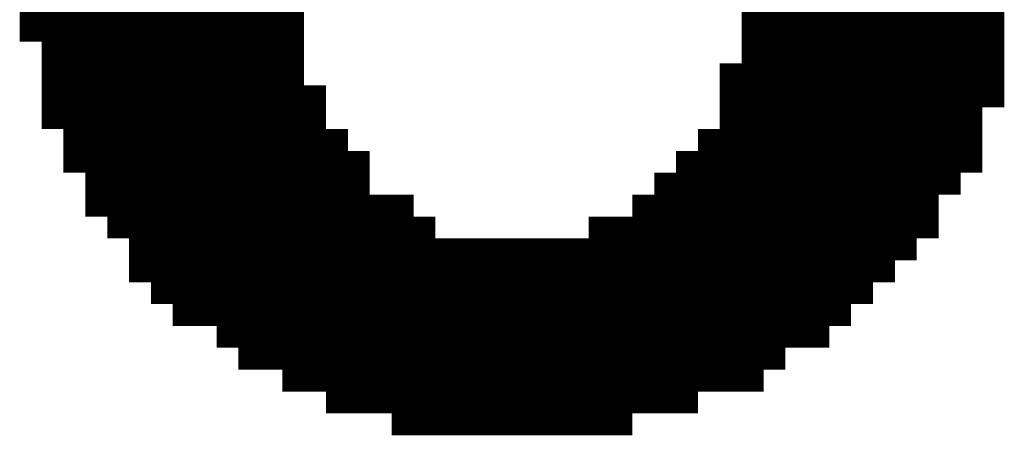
# Model space of a CAD drawing. Extents: x 63 to 129, y -4 to 99.
# Tile 16 of 69: x 77.293 to 78.436, y 3.569 to 4.051. Entities that reach past the tile are written whole.
import ezdxf

# ---------------------------------------------------------------- set-up
doc = ezdxf.new("R2010")
doc.units = 0
doc.layers.get('0').update_dxf_attribs({"linetype": 'CONTINUOUS'})
doc.layers.add('2D_LINE_29', color=112, linetype='CONTINUOUS')

# ---------------------------------------------------------------- blocks, each defined once
blk = doc.blocks.new('SMOOTH_0$0254')
at = {"const_width": 0.0127}
blk.add_lwpolyline([(-0.00635, 0, 1), (0.00635, 0, 1)], format="xyb", close=True, dxfattribs=at)
blk = doc.blocks.new('DRAWING_274')
at = {"layer": '2D_LINE_29', "const_width": 0.0254}
for points in [[(-3.429, -2.3368), (-3.4544, -2.3368), (-3.4544, -2.3114), (-3.4544, -2.286), (-3.4544, -2.2606), (-3.4544, -2.2352), (-3.4544, -2.2098), (-3.4544, -2.1844), (-3.4544, -2.159), (-3.4544, -2.1336), (-3.4544, -2.1082), (-3.4544, -2.0828), (-3.4544, -2.0574), (-3.4798, -2.0574), (-3.4798, -2.032), (-3.5052, -2.032), (-3.5052, -2.0066), (-3.5052, -1.9812), (-3.5052, -1.9558), (-3.5306, -1.9558), (-3.556, -1.9558), (-3.5814, -1.9558), (-3.6068, -1.9558), (-3.6322, -1.9558), (-3.6322, -1.9812), (-3.6576, -1.9812), (-3.6576, -2.0066), (-3.683, -2.0066), (-3.683, -2.032), (-3.7084, -2.032), (-3.7338, -2.032), (-3.7338, -2.0574), (-3.7592, -2.0574), (-3.7592, -2.032), (-3.7592, -2.0066), (-3.7592, -1.9812), (-3.7592, -1.9558), (-3.7592, -1.9304), (-3.7592, -1.905), (-3.7592, -1.8796)], [(-2.7686, -1.8796), (-2.7686, -1.905), (-2.7686, -1.9304), (-2.7686, -1.9558), (-2.7686, -1.9812), (-2.7686, -2.0066), (-2.7686, -2.032), (-2.7686, -2.0574), (-2.7686, -2.0828), (-2.7686, -2.1082), (-2.794, -2.1082), (-2.794, -2.1336), (-2.8194, -2.1336), (-2.8448, -2.1336), (-2.8702, -2.1336), (-2.8956, -2.1336), (-2.921, -2.1336), (-2.9464, -2.1336), (-2.9718, -2.1336), (-2.9972, -2.1336), (-2.9972, -2.1082), (-3.0226, -2.1082), (-3.048, -2.1082), (-3.048, -2.1336), (-3.0734, -2.1336), (-3.0734, -2.159), (-3.0988, -2.159), (-3.1242, -2.159), (-3.1242, -2.1844), (-3.1496, -2.1844), (-3.175, -2.1844), (-3.2004, -2.1844), (-3.2258, -2.1844), (-3.2512, -2.1844), (-3.2766, -2.1844), (-3.302, -2.1844), (-3.3274, -2.1844), (-3.3528, -2.1844), (-3.3528, -2.159), (-3.3782, -2.159), (-3.4036, -2.159), (-3.4036, -2.1336), (-3.429, -2.1336), (-3.429, -2.1082), (-3.4544, -2.1082), (-3.4798, -2.1082), (-3.4798, -2.0828), (-3.5052, -2.0828), (-3.5052, -2.0574), (-3.5306, -2.0574), (-3.556, -2.0574), (-3.5814, -2.0574), (-3.6068, -2.0574), (-3.6322, -2.0574), (-3.6322, -2.0828), (-3.6576, -2.0828), (-3.6576, -2.1082), (-3.683, -2.1082), (-3.683, -2.1336), (-3.7084, -2.1336), (-3.7084, -2.1082), (-3.7084, -2.0828), (-3.7084, -2.0574), (-3.7084, -2.032), (-3.7084, -2.0066), (-3.7084, -1.9812), (-3.7084, -1.9558), (-3.7084, -1.9304), (-3.7084, -1.905), (-3.7084, -1.8796)], [(-3.4798, -2.3114), (-3.5052, -2.3114), (-3.5306, -2.3114), (-3.5306, -2.286), (-3.556, -2.286), (-3.556, -2.2606), (-3.556, -2.2352), (-3.556, -2.2098), (-3.556, -2.1844), (-3.556, -2.159), (-3.556, -2.1336), (-3.556, -2.1082), (-3.556, -2.0828), (-3.556, -2.0574), (-3.556, -2.032), (-3.556, -2.0066), (-3.556, -1.9812), (-3.556, -1.9558), (-3.556, -1.9304), (-3.556, -1.905), (-3.556, -1.8796)], [(-2.794, -1.8796), (-2.794, -1.905), (-2.794, -1.9304), (-2.794, -1.9558), (-2.794, -1.9812), (-2.794, -2.0066), (-2.794, -2.032), (-2.794, -2.0574), (-2.794, -2.0828), (-2.794, -2.1082), (-2.8194, -2.1082), (-2.8448, -2.1082), (-2.8702, -2.1082), (-2.8956, -2.1082), (-2.8956, -2.1336), (-2.8956, -2.159), (-2.8956, -2.1844), (-2.921, -2.1844), (-2.9464, -2.1844), (-2.9718, -2.1844), (-2.9972, -2.1844), (-2.9972, -2.159), (-3.0226, -2.159), (-3.048, -2.159), (-3.048, -2.1844), (-3.0734, -2.1844), (-3.0734, -2.2098), (-3.0988, -2.2098), (-3.1242, -2.2098), (-3.1242, -2.2352), (-3.1496, -2.2352), (-3.175, -2.2352), (-3.2004, -2.2352), (-3.2258, -2.2352), (-3.2512, -2.2352), (-3.2766, -2.2352), (-3.302, -2.2352), (-3.3274, -2.2352), (-3.3528, -2.2352), (-3.3528, -2.2098), (-3.3782, -2.2098), (-3.4036, -2.2098), (-3.4036, -2.1844), (-3.429, -2.1844), (-3.429, -2.159), (-3.4544, -2.159), (-3.4798, -2.159), (-3.4798, -2.1336), (-3.5052, -2.1336), (-3.5052, -2.1082), (-3.5306, -2.1082), (-3.556, -2.1082), (-3.5814, -2.1082), (-3.6068, -2.1082), (-3.6322, -2.1082), (-3.6322, -2.1336), (-3.6576, -2.1336), (-3.6576, -2.159), (-3.683, -2.159), (-3.683, -2.1336), (-3.6576, -2.1336), (-3.6576, -2.1082), (-3.6322, -2.1082), (-3.6322, -2.0828), (-3.6068, -2.0828), (-3.5814, -2.0828), (-3.556, -2.0828), (-3.5306, -2.0828), (-3.5052, -2.0828), (-3.5052, -2.1082), (-3.4798, -2.1082), (-3.4798, -2.1336), (-3.4544, -2.1336), (-3.429, -2.1336), (-3.429, -2.159), (-3.4036, -2.159), (-3.4036, -2.1844), (-3.3782, -2.1844), (-3.3528, -2.1844), (-3.3528, -2.2098), (-3.3274, -2.2098), (-3.302, -2.2098), (-3.2766, -2.2098), (-3.2512, -2.2098), (-3.2258, -2.2098), (-3.2004, -2.2098), (-3.175, -2.2098), (-3.1496, -2.2098), (-3.1242, -2.2098), (-3.1242, -2.1844), (-3.0988, -2.1844), (-3.0734, -2.1844), (-3.0734, -2.159), (-3.048, -2.159), (-3.048, -2.1336), (-3.0226, -2.1336), (-2.9972, -2.1336), (-2.9972, -2.159), (-2.9718, -2.159), (-2.9464, -2.159), (-2.921, -2.159), (-2.8956, -2.159), (-2.8702, -2.159), (-2.8448, -2.159), (-2.8194, -2.159)], [(-2.9464, -1.8796), (-2.9464, -1.905), (-2.9464, -1.9304), (-2.9464, -1.9558), (-2.9464, -1.9812), (-2.9464, -2.0066), (-2.9464, -2.032), (-2.9464, -2.0574), (-2.9464, -2.0828), (-2.9464, -2.1082), (-2.9464, -2.1336), (-2.9464, -2.159), (-2.9464, -2.1844), (-2.9464, -2.2098), (-2.9464, -2.2352), (-2.9464, -2.2606), (-2.9718, -2.2606), (-2.9972, -2.2606), (-2.9972, -2.286), (-2.9972, -2.3114), (-3.0226, -2.3114), (-3.048, -2.3114), (-3.048, -2.3368), (-3.0734, -2.3368), (-3.0988, -2.3368), (-3.1242, -2.3368), (-3.1242, -2.3622), (-3.1496, -2.3622), (-3.175, -2.3622), (-3.2004, -2.3622), (-3.2258, -2.3622), (-3.2512, -2.3622), (-3.2766, -2.3622), (-3.302, -2.3622), (-3.3274, -2.3622), (-3.3528, -2.3622), (-3.3528, -2.3368), (-3.3782, -2.3368), (-3.4036, -2.3368), (-3.4036, -2.3114), (-3.429, -2.3114), (-3.429, -2.286), (-3.4544, -2.286), (-3.4798, -2.286), (-3.4798, -2.2606), (-3.5052, -2.2606), (-3.5052, -2.2352), (-3.5306, -2.2352), (-3.556, -2.2352), (-3.5814, -2.2352), (-3.6068, -2.2352), (-3.6068, -2.2098), (-3.6068, -2.1844), (-3.6068, -2.159), (-3.6068, -2.1336), (-3.6068, -2.1082), (-3.6068, -2.0828), (-3.6068, -2.0574), (-3.6068, -2.032), (-3.6068, -2.0066), (-3.6068, -1.9812), (-3.6068, -1.9558), (-3.6068, -1.9304), (-3.6068, -1.905), (-3.6068, -1.8796)], [(-2.9718, -2.286), (-2.9718, -2.2606), (-2.9718, -2.2352), (-2.9718, -2.2098), (-2.9718, -2.1844), (-2.9718, -2.159), (-2.9718, -2.1336), (-2.9718, -2.1082), (-2.9718, -2.0828), (-2.9718, -2.0574), (-2.9718, -2.032), (-2.9718, -2.0066), (-2.9718, -1.9812), (-2.9718, -1.9558), (-2.9718, -1.9304), (-2.9718, -1.905), (-2.9718, -1.8796)], [(-3.5814, -2.2606), (-3.5814, -2.2352), (-3.5814, -2.2098), (-3.5814, -2.1844), (-3.5814, -2.159), (-3.5814, -2.1336), (-3.5814, -2.1082), (-3.5814, -2.0828), (-3.5814, -2.0574), (-3.5814, -2.032), (-3.5814, -2.0066), (-3.5814, -1.9812), (-3.5814, -1.9558), (-3.5814, -1.9304), (-3.5814, -1.905), (-3.5814, -1.8796)], [(-3.4036, -2.3368), (-3.429, -2.3368), (-3.429, -2.3114), (-3.4544, -2.3114), (-3.4798, -2.3114), (-3.4798, -2.286), (-3.5052, -2.286), (-3.5052, -2.2606), (-3.5306, -2.2606), (-3.556, -2.2606), (-3.5814, -2.2606), (-3.6068, -2.2606), (-3.6068, -2.2352), (-3.6322, -2.2352), (-3.6322, -2.2098), (-3.6576, -2.2098), (-3.6576, -2.1844), (-3.683, -2.1844), (-3.683, -2.159), (-3.7084, -2.159), (-3.7084, -2.1336), (-3.7338, -2.1336), (-3.7338, -2.1082), (-3.7338, -2.0828), (-3.7592, -2.0828), (-3.7592, -2.0574), (-3.7846, -2.0574), (-3.7846, -2.032), (-3.7846, -2.0066), (-3.7846, -1.9812), (-3.81, -1.9812), (-3.81, -1.9558), (-3.81, -1.9304), (-3.81, -1.905), (-3.81, -1.8796)], [(-2.7178, -1.8796), (-2.7178, -1.905), (-2.7178, -1.9304), (-2.7178, -1.9558), (-2.7178, -1.9812), (-2.7178, -2.0066), (-2.7432, -2.0066), (-2.7432, -2.032), (-2.7432, -2.0574), (-2.7686, -2.0574), (-2.794, -2.0574), (-2.8194, -2.0574), (-2.8448, -2.0574), (-2.8702, -2.0574), (-2.8956, -2.0574), (-2.8956, -2.032), (-2.921, -2.032), (-2.9464, -2.032), (-2.9718, -2.032), (-2.9972, -2.032), (-2.9972, -2.0574), (-3.0226, -2.0574), (-3.048, -2.0574), (-3.048, -2.0828), (-3.0734, -2.0828)], [(-3.0734, -2.3368), (-3.0734, -2.3114), (-3.0988, -2.3114), (-3.1242, -2.3114), (-3.1242, -2.3368), (-3.1496, -2.3368), (-3.175, -2.3368), (-3.2004, -2.3368), (-3.2258, -2.3368), (-3.2512, -2.3368), (-3.2766, -2.3368), (-3.302, -2.3368), (-3.3274, -2.3368), (-3.3528, -2.3368), (-3.3528, -2.3114), (-3.3782, -2.3114), (-3.4036, -2.3114), (-3.4036, -2.286), (-3.429, -2.286), (-3.429, -2.2606), (-3.4544, -2.2606), (-3.4798, -2.2606), (-3.4798, -2.2352), (-3.5052, -2.2352), (-3.5052, -2.2098), (-3.5306, -2.2098), (-3.556, -2.2098), (-3.5814, -2.2098), (-3.6068, -2.2098), (-3.6322, -2.2098), (-3.6322, -2.1844), (-3.6068, -2.1844), (-3.5814, -2.1844), (-3.556, -2.1844), (-3.5306, -2.1844), (-3.5052, -2.1844), (-3.5052, -2.2098), (-3.4798, -2.2098), (-3.4798, -2.2352), (-3.4544, -2.2352), (-3.429, -2.2352), (-3.429, -2.2606), (-3.4036, -2.2606), (-3.4036, -2.286), (-3.3782, -2.286), (-3.3528, -2.286), (-3.3528, -2.3114), (-3.3274, -2.3114), (-3.302, -2.3114), (-3.2766, -2.3114), (-3.2512, -2.3114), (-3.2258, -2.3114), (-3.2004, -2.3114), (-3.175, -2.3114), (-3.1496, -2.3114), (-3.1242, -2.3114), (-3.1242, -2.286), (-3.0988, -2.286), (-3.0734, -2.286), (-3.0734, -2.2606), (-3.048, -2.2606), (-3.0226, -2.2606), (-2.9972, -2.2606), (-2.9972, -2.2352), (-2.9718, -2.2352), (-2.9464, -2.2352), (-2.921, -2.2352), (-2.921, -2.2098), (-2.921, -2.1844), (-2.921, -2.159), (-2.921, -2.1336), (-2.921, -2.1082), (-2.921, -2.0828), (-2.921, -2.0574), (-2.921, -2.032), (-2.921, -2.0066), (-2.921, -1.9812), (-2.921, -1.9558), (-2.921, -1.9304), (-2.921, -1.905), (-2.921, -1.8796)], [(-2.8194, -1.8796), (-2.8194, -1.905), (-2.8194, -1.9304), (-2.8194, -1.9558), (-2.8194, -1.9812), (-2.8194, -2.0066), (-2.8194, -2.032), (-2.8194, -2.0574), (-2.8194, -2.0828), (-2.8194, -2.1082), (-2.8194, -2.1336), (-2.8194, -2.159), (-2.8194, -2.1844), (-2.8448, -2.1844), (-2.8448, -2.2098), (-2.8702, -2.2098), (-2.8702, -2.2352), (-2.8956, -2.2352), (-2.921, -2.2352), (-2.921, -2.2606), (-2.9464, -2.2606), (-2.9464, -2.286), (-2.9718, -2.286), (-2.9972, -2.286), (-3.0226, -2.286), (-3.048, -2.286), (-3.048, -2.2606), (-3.048, -2.2352), (-3.0734, -2.2352), (-3.0734, -2.2606), (-3.0988, -2.2606), (-3.1242, -2.2606), (-3.1242, -2.286), (-3.1496, -2.286), (-3.175, -2.286), (-3.2004, -2.286), (-3.2258, -2.286), (-3.2512, -2.286), (-3.2766, -2.286), (-3.302, -2.286), (-3.3274, -2.286), (-3.3528, -2.286), (-3.3528, -2.2606), (-3.3782, -2.2606), (-3.4036, -2.2606), (-3.4036, -2.2352), (-3.429, -2.2352), (-3.429, -2.2098), (-3.4544, -2.2098), (-3.4798, -2.2098), (-3.4798, -2.1844), (-3.5052, -2.1844), (-3.5052, -2.159), (-3.5306, -2.159), (-3.556, -2.159), (-3.5814, -2.159), (-3.6068, -2.159), (-3.6322, -2.159), (-3.6322, -2.1844), (-3.6576, -2.1844), (-3.6576, -2.159), (-3.6322, -2.159), (-3.6322, -2.1336), (-3.6068, -2.1336), (-3.5814, -2.1336), (-3.556, -2.1336), (-3.5306, -2.1336), (-3.5052, -2.1336), (-3.5052, -2.159), (-3.4798, -2.159), (-3.4798, -2.1844), (-3.4544, -2.1844), (-3.429, -2.1844), (-3.429, -2.2098), (-3.4036, -2.2098), (-3.4036, -2.2352), (-3.3782, -2.2352), (-3.3528, -2.2352), (-3.3528, -2.2606), (-3.3274, -2.2606), (-3.302, -2.2606), (-3.2766, -2.2606), (-3.2512, -2.2606), (-3.2258, -2.2606), (-3.2004, -2.2606), (-3.175, -2.2606), (-3.1496, -2.2606), (-3.1242, -2.2606), (-3.1242, -2.2352), (-3.0988, -2.2352), (-3.0734, -2.2352), (-3.0734, -2.2098), (-3.048, -2.2098), (-3.048, -2.1844), (-3.0226, -2.1844), (-2.9972, -2.1844), (-2.9972, -2.2098), (-2.9718, -2.2098), (-2.9464, -2.2098), (-2.921, -2.2098), (-2.8956, -2.2098), (-2.8956, -2.1844), (-2.8702, -2.1844), (-2.8448, -2.1844), (-2.8448, -2.159), (-2.8448, -2.1336), (-2.8448, -2.1082), (-2.8448, -2.0828), (-2.8448, -2.0574), (-2.8448, -2.032), (-2.8448, -2.0066), (-2.8448, -1.9812), (-2.8448, -1.9558), (-2.8448, -1.9304), (-2.8448, -1.905), (-2.8448, -1.8796)], [(-2.8956, -2.2352), (-2.8956, -2.2098), (-2.8702, -2.2098), (-2.8702, -2.1844), (-2.8702, -2.159), (-2.8702, -2.1336), (-2.8702, -2.1082), (-2.8702, -2.0828), (-2.8702, -2.0574), (-2.8702, -2.032), (-2.8702, -2.0066), (-2.8702, -1.9812), (-2.8702, -1.9558), (-2.8702, -1.9304), (-2.8702, -1.905), (-2.8702, -1.8796)], [(-3.0226, -2.0066), (-2.9972, -2.0066), (-2.9972, -1.9812), (-2.9718, -1.9812), (-2.9464, -1.9812), (-2.921, -1.9812), (-2.8956, -1.9812), (-2.8956, -2.0066), (-2.8702, -2.0066), (-2.8448, -2.0066), (-2.8194, -2.0066), (-2.794, -2.0066), (-2.7686, -2.0066), (-2.7432, -2.0066), (-2.7432, -1.9812), (-2.7432, -1.9558), (-2.7432, -1.9304), (-2.7432, -1.905), (-2.7178, -1.905), (-2.6924, -1.905), (-2.6924, -1.8796)], [(-3.81, -1.905), (-3.7846, -1.905), (-3.7846, -1.8796), (-3.7592, -1.8796), (-3.7338, -1.8796), (-3.7338, -1.8542), (-3.7084, -1.8542), (-3.683, -1.8542), (-3.683, -1.8288), (-3.6576, -1.8288), (-3.6576, -1.8034), (-3.6322, -1.8034), (-3.6322, -1.778), (-3.6068, -1.778), (-3.5814, -1.778), (-3.556, -1.778)], [(-3.81, -1.9304), (-3.7846, -1.9304), (-3.7846, -1.905), (-3.7592, -1.905), (-3.7338, -1.905), (-3.7338, -1.8796), (-3.7084, -1.8796), (-3.683, -1.8796), (-3.683, -1.8542), (-3.6576, -1.8542), (-3.6576, -1.8288), (-3.6322, -1.8288), (-3.6322, -1.8034), (-3.6068, -1.8034), (-3.5814, -1.8034), (-3.556, -1.8034)], [(-3.5052, -2.3114), (-3.5052, -2.286), (-3.5306, -2.286), (-3.5306, -2.2606), (-3.5306, -2.2352), (-3.5306, -2.2098), (-3.5306, -2.1844), (-3.5306, -2.159), (-3.5306, -2.1336), (-3.5306, -2.1082), (-3.5306, -2.0828), (-3.5306, -2.0574), (-3.5306, -2.032), (-3.5306, -2.0066), (-3.5306, -1.9812), (-3.5306, -1.9558), (-3.5306, -1.9304), (-3.5306, -1.905), (-3.5306, -1.8796)], [(-3.683, -1.8796), (-3.683, -1.905), (-3.7084, -1.905), (-3.7338, -1.905), (-3.7338, -1.9304), (-3.7592, -1.9304), (-3.7846, -1.9304), (-3.7846, -1.9558), (-3.81, -1.9558)], [(-3.6322, -1.8796), (-3.6322, -1.905), (-3.6576, -1.905), (-3.6576, -1.9304), (-3.683, -1.9304), (-3.683, -1.9558), (-3.7084, -1.9558), (-3.7338, -1.9558), (-3.7338, -1.9812), (-3.7592, -1.9812), (-3.7846, -1.9812), (-3.7846, -1.9558), (-3.7592, -1.9558), (-3.7338, -1.9558), (-3.7338, -1.9304), (-3.7084, -1.9304), (-3.683, -1.9304), (-3.683, -1.905), (-3.6576, -1.905), (-3.6576, -1.8796)], [(-3.0226, -2.3114), (-3.0226, -2.286), (-3.0226, -2.2606), (-3.0226, -2.2352), (-3.0226, -2.2098), (-3.0226, -2.1844), (-3.0226, -2.159), (-3.0226, -2.1336), (-3.0226, -2.1082), (-3.0226, -2.0828), (-3.0226, -2.0574), (-3.0226, -2.032), (-3.0226, -2.0066), (-3.0226, -1.9812), (-2.9972, -1.9812), (-2.9972, -1.9558), (-2.9972, -1.9304), (-2.9972, -1.905), (-2.9972, -1.8796)], [(-2.8956, -1.8796), (-2.8956, -1.905), (-2.8702, -1.905), (-2.8448, -1.905), (-2.8194, -1.905), (-2.794, -1.905), (-2.7686, -1.905), (-2.7432, -1.905), (-2.7432, -1.8796)], [(-3.7846, -2.0066), (-3.7592, -2.0066), (-3.7338, -2.0066), (-3.7338, -1.9812), (-3.7084, -1.9812), (-3.683, -1.9812), (-3.683, -1.9558), (-3.6576, -1.9558), (-3.6576, -1.9304), (-3.6322, -1.9304), (-3.6322, -1.905), (-3.6068, -1.905), (-3.5814, -1.905), (-3.556, -1.905), (-3.5306, -1.905)], [(-2.7178, -1.9304), (-2.7432, -1.9304), (-2.7686, -1.9304), (-2.794, -1.9304), (-2.8194, -1.9304), (-2.8448, -1.9304), (-2.8702, -1.9304), (-2.8956, -1.9304), (-2.8956, -1.905), (-2.921, -1.905), (-2.9464, -1.905), (-2.9718, -1.905), (-2.9972, -1.905)], [(-3.7846, -2.032), (-3.7592, -2.032), (-3.7338, -2.032), (-3.7338, -2.0066), (-3.7084, -2.0066), (-3.683, -2.0066), (-3.683, -1.9812), (-3.6576, -1.9812), (-3.6576, -1.9558), (-3.6322, -1.9558), (-3.6322, -1.9304), (-3.6068, -1.9304), (-3.5814, -1.9304), (-3.556, -1.9304), (-3.5306, -1.9304)], [(-2.7178, -1.9558), (-2.7432, -1.9558), (-2.7686, -1.9558), (-2.794, -1.9558), (-2.8194, -1.9558), (-2.8448, -1.9558), (-2.8702, -1.9558), (-2.8956, -1.9558), (-2.8956, -1.9304), (-2.921, -1.9304), (-2.9464, -1.9304), (-2.9718, -1.9304), (-2.9972, -1.9304)], [(-2.7178, -1.9812), (-2.7432, -1.9812), (-2.7686, -1.9812), (-2.794, -1.9812), (-2.8194, -1.9812), (-2.8448, -1.9812), (-2.8702, -1.9812), (-2.8956, -1.9812), (-2.8956, -1.9558), (-2.921, -1.9558), (-2.9464, -1.9558), (-2.9718, -1.9558), (-2.9972, -1.9558)], [(-3.5052, -2.0066), (-3.5306, -2.0066), (-3.556, -2.0066), (-3.5814, -2.0066), (-3.6068, -2.0066), (-3.6322, -2.0066), (-3.6322, -2.032), (-3.6576, -2.032), (-3.6576, -2.0574), (-3.683, -2.0574), (-3.683, -2.0828), (-3.7084, -2.0828), (-3.7338, -2.0828), (-3.7338, -2.0574), (-3.7084, -2.0574), (-3.683, -2.0574), (-3.683, -2.032), (-3.6576, -2.032), (-3.6576, -2.0066), (-3.6322, -2.0066), (-3.6322, -1.9812), (-3.6068, -1.9812), (-3.5814, -1.9812), (-3.556, -1.9812), (-3.5306, -1.9812), (-3.5052, -1.9812)], [(-3.1496, -2.3622), (-3.1496, -2.3368), (-3.1496, -2.3114), (-3.1496, -2.286), (-3.1496, -2.2606), (-3.1496, -2.2352), (-3.1496, -2.2098), (-3.1496, -2.1844), (-3.1496, -2.159), (-3.1496, -2.1336), (-3.1242, -2.1336), (-3.1242, -2.1082), (-3.0734, -2.1082), (-3.0734, -2.0828), (-3.0734, -2.0574), (-3.048, -2.0574), (-3.048, -2.032), (-3.0226, -2.032), (-2.9972, -2.032), (-2.9972, -2.0066), (-2.9718, -2.0066), (-2.9464, -2.0066), (-2.921, -2.0066), (-2.8956, -2.0066), (-2.8956, -2.032), (-2.8702, -2.032), (-2.8448, -2.032), (-2.8194, -2.032), (-2.794, -2.032), (-2.7686, -2.032), (-2.7432, -2.032)], [(-2.7686, -2.0828), (-2.794, -2.0828), (-2.8194, -2.0828), (-2.8448, -2.0828), (-2.8702, -2.0828), (-2.8956, -2.0828), (-2.8956, -2.0574), (-2.921, -2.0574), (-2.9464, -2.0574), (-2.9718, -2.0574), (-2.9972, -2.0574), (-2.9972, -2.0828), (-3.0226, -2.0828), (-3.048, -2.0828), (-3.048, -2.1082), (-3.0734, -2.1082), (-3.0734, -2.1336), (-3.0988, -2.1336), (-3.1242, -2.1336), (-3.1242, -2.159), (-3.1496, -2.159), (-3.3528, -2.159), (-3.3528, -2.1336), (-3.4036, -2.1336), (-3.4036, -2.1082), (-3.429, -2.1082), (-3.429, -2.0828), (-3.4544, -2.0828), (-3.4798, -2.0828), (-3.4798, -2.0574), (-3.5052, -2.0574), (-3.5052, -2.032), (-3.5306, -2.032), (-3.556, -2.032), (-3.5814, -2.032), (-3.6068, -2.032), (-3.6322, -2.032), (-3.6322, -2.0574), (-3.6576, -2.0574), (-3.6576, -2.0828), (-3.683, -2.0828), (-3.683, -2.1082), (-3.7084, -2.1082), (-3.7338, -2.1082)], [(-2.9972, -2.1082), (-2.9972, -2.0828), (-2.9718, -2.0828), (-2.9464, -2.0828), (-2.921, -2.0828), (-2.8956, -2.0828), (-2.8956, -2.1082), (-2.921, -2.1082), (-2.9464, -2.1082), (-2.9718, -2.1082), (-2.9972, -2.1082)], [(-3.0988, -2.3368), (-3.0988, -2.3114), (-3.0988, -2.286), (-3.0988, -2.2606), (-3.0988, -2.2352), (-3.0988, -2.2098), (-3.0988, -2.1844), (-3.0988, -2.159), (-3.0988, -2.1336), (-3.0988, -2.1082)], [(-3.3528, -2.3622), (-3.3782, -2.3622), (-3.3782, -2.3368), (-3.3782, -2.3114), (-3.3782, -2.286), (-3.3782, -2.2606), (-3.3782, -2.2352), (-3.3782, -2.2098), (-3.3782, -2.1844), (-3.3782, -2.159), (-3.3782, -2.1336)], [(-3.3274, -2.3622), (-3.3274, -2.3368), (-3.3274, -2.3114), (-3.3274, -2.286), (-3.3274, -2.2606), (-3.3274, -2.2352), (-3.3274, -2.2098), (-3.3274, -2.1844), (-3.3274, -2.159)], [(-3.302, -2.3622), (-3.302, -2.3368), (-3.302, -2.3114), (-3.302, -2.286), (-3.302, -2.2606), (-3.302, -2.2352), (-3.302, -2.2098), (-3.302, -2.1844), (-3.302, -2.159)], [(-3.2766, -2.3622), (-3.2766, -2.3368), (-3.2766, -2.3114), (-3.2766, -2.286), (-3.2766, -2.2606), (-3.2766, -2.2352), (-3.2766, -2.2098), (-3.2766, -2.1844), (-3.2766, -2.159)], [(-3.2512, -2.3622), (-3.2512, -2.3368), (-3.2512, -2.3114), (-3.2512, -2.286), (-3.2512, -2.2606), (-3.2512, -2.2352), (-3.2512, -2.2098), (-3.2512, -2.1844), (-3.2512, -2.159)], [(-3.2258, -2.3622), (-3.2258, -2.3368), (-3.2258, -2.3114), (-3.2258, -2.286), (-3.2258, -2.2606), (-3.2258, -2.2352), (-3.2258, -2.2098), (-3.2258, -2.1844), (-3.2258, -2.159)], [(-3.2004, -2.3622), (-3.2004, -2.3368), (-3.2004, -2.3114), (-3.2004, -2.286), (-3.2004, -2.2606), (-3.2004, -2.2352), (-3.2004, -2.2098), (-3.2004, -2.1844), (-3.2004, -2.159)], [(-3.175, -2.3622), (-3.175, -2.3368), (-3.175, -2.3114), (-3.175, -2.286), (-3.175, -2.2606), (-3.175, -2.2352), (-3.175, -2.2098), (-3.175, -2.1844), (-3.175, -2.159)], [(-3.048, -2.2352), (-3.048, -2.2098), (-3.0226, -2.2098), (-2.9972, -2.2098), (-2.9972, -2.2352), (-3.0226, -2.2352), (-3.048, -2.2352)], [(-3.0734, -2.3114), (-3.0734, -2.286), (-3.048, -2.286), (-3.048, -2.3114), (-3.0734, -2.3114)]]:
    blk.add_lwpolyline(points, dxfattribs=at)
at = {"layer": '2D_LINE_29'}
for p in [(-3.81, -1.905), (-3.7846, -1.905), (-3.7846, -1.905), (-3.7592, -1.905), (-3.81, -1.9304), (-3.7846, -1.9304), (-2.7432, -1.9304), (-2.7178, -1.9304), (-2.7432, -1.9558), (-2.7178, -1.9558), (-2.9972, -1.9812), (-2.9718, -1.9812), (-2.7432, -1.9812), (-2.7178, -1.9812), (-3.7846, -2.0066), (-3.7592, -2.0066), (-3.5306, -2.0066), (-3.5052, -2.0066), (-3.0226, -2.0066), (-2.9972, -2.0066), (-3.7846, -2.032), (-3.7592, -2.032), (-2.9972, -2.0828), (-2.9718, -2.0828), (-2.794, -2.0828), (-2.7686, -2.0828), (-2.9972, -2.1082), (-2.8702, -2.1844), (-3.048, -2.2098), (-3.0226, -2.2098), (-2.8956, -2.2098), (-2.8702, -2.2098), (-3.5814, -2.2352), (-3.048, -2.2352), (-2.8956, -2.2352), (-3.5814, -2.2606), (-3.5306, -2.2606), (-2.9718, -2.2606), (-3.5306, -2.286), (-3.5052, -2.286), (-3.0734, -2.286), (-3.048, -2.286), (-3.0226, -2.286), (-2.9718, -2.286), (-3.5052, -2.3114), (-3.5052, -2.3114), (-3.4798, -2.3114), (-3.4544, -2.3114), (-3.4544, -2.3114), (-3.429, -2.3114), (-3.0988, -2.3114), (-3.0988, -2.3114), (-3.0734, -2.3114), (-3.0734, -2.3114), (-3.0734, -2.3114), (-3.048, -2.3114), (-3.0226, -2.3114), (-3.4544, -2.3368), (-3.429, -2.3368), (-3.429, -2.3368), (-3.4036, -2.3368), (-3.3782, -2.3368), (-3.3274, -2.3368), (-3.302, -2.3368), (-3.2766, -2.3368), (-3.2512, -2.3368), (-3.2258, -2.3368), (-3.2004, -2.3368), (-3.175, -2.3368), (-3.1496, -2.3368), (-3.0988, -2.3368), (-3.0734, -2.3368), (-3.3782, -2.3622), (-3.3528, -2.3622), (-3.3274, -2.3622), (-3.302, -2.3622), (-3.2766, -2.3622), (-3.2512, -2.3622), (-3.2258, -2.3622), (-3.2004, -2.3622), (-3.175, -2.3622), (-3.1496, -2.3622)]:
    blk.add_blockref('SMOOTH_0$0254', p, dxfattribs=at)

msp = doc.modelspace()

# ---------------------------------------------------------------- block references
at = {"xscale": -1}
msp.add_blockref('DRAWING_274', (74.6134, 5.9436), dxfattribs=at)

doc.saveas('drawing.dxf')
